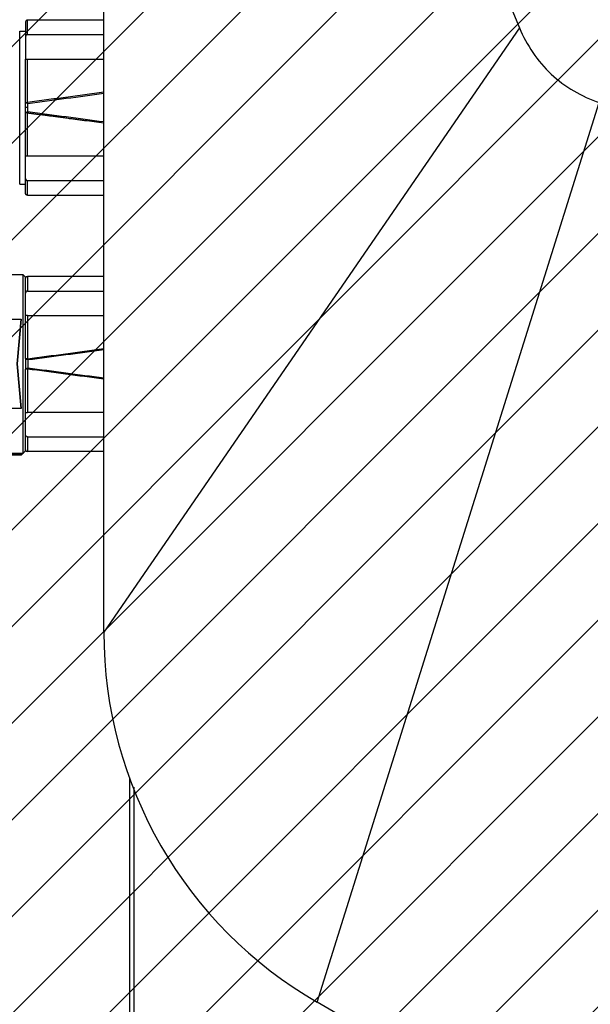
# Model space of a CAD drawing. Header units: millimetres. Extents: x 0 to 12710, y 0 to 5940.
# Tile 194 of 241: x 6860 to 7060, y 3907 to 4253. Entities that reach past the tile are written whole.
import ezdxf

# ---------------------------------------------------------------- set-up
doc = ezdxf.new("R2010")
doc.units = ezdxf.units.MM
doc.header["$LTSCALE"] = 231.275
doc.linetypes.add('PHANTOM', pattern=[0.8, 0.45, -0.05, 0.1, -0.05, 0.1, -0.05])
doc.layers.get('0').update_dxf_attribs({"linetype": 'CONTINUOUS'})
for name, color, linetype in [('1613603_PBL230', 7, 'CONTINUOUS'), ('_0219_COVER_TOP_PBL222', 7, 'CONTINUOUS'), ('A2600102_ABL245', 7, 'CONTINUOUS'), ('DEFAULT_3', 7, 'PHANTOM'), ('E2030201_ABL229', 7, 'CONTINUOUS'), ('E2030301_ABL246', 7, 'CONTINUOUS'), ('E2031601_ABL250', 7, 'CONTINUOUS'), ('M2000103__PBL210', 7, 'CONTINUOUS'), ('R2538000302_HARNESS_PBL247', 7, 'CONTINUOUS'), ('ST-8EP1N8AW400S_PBL251', 7, 'CONTINUOUS'), ('위_8_VBL209', 7, 'CONTINUOUS')]:
    doc.layers.add(name, color=color, linetype=linetype)

# ---------------------------------------------------------------- blocks, each defined once
blk = doc.blocks.new('M2000103__PBL210', base_point=(1029.51, 1487.15))
at = {"layer": 'M2000103__PBL210', "color": 7}
for p, q in [((862.73, 1328.91), (862.73, 1282.63)), ((863.23, 1327.83), (863.23, 1282.63))]:
    blk.add_line(p, q, dxfattribs=at)
blk = doc.blocks.new('_0219_COVER_TOP_PBL222', base_point=(1027.63, 1494.27))
at = {"layer": '_0219_COVER_TOP_PBL222', "color": 7}
for p, q in [((859.73, 1345.97), (859.73, 1462.09)), ((897.93, 1441.93), (908.41, 1416.71)), ((916.7, 1284.21), (884.73, 1302.67))]:
    blk.add_line(p, q, dxfattribs=at)
at = {"layer": '_0219_COVER_TOP_PBL222', "color": 2}
for p, q in [((908.41, 1416.71), (859.73, 1345.97)), ((884.73, 1302.67), (917.76, 1407.97))]:
    blk.add_line(p, q, dxfattribs=at)
at = {"layer": '_0219_COVER_TOP_PBL222', "color": 7}
blk.add_arc((909.73, 1345.97), 50, 180, 239.9993, dxfattribs=at)
blk.add_open_spline([(908.41, 1416.71), (909.25, 1414.69), (911.77, 1410.93), (915.69, 1408.67), (917.76, 1407.97)], degree=3, knots=[0, 0, 0, 0, 0.5, 1, 1, 1, 1], dxfattribs=at)
blk = doc.blocks.new('1613603_PBL230', base_point=(824.58, 1377.37))
at = {"layer": '1613603_PBL230', "color": 7}
for p, q in [((807.08, 1388.02), (807.08, 1386.87)), ((807.08, 1388.02), (807.93, 1388.02)), ((808.03, 1366.82), (808.03, 1387.92)), ((811.58, 1387.92), (811.58, 1366.82)), ((811.68, 1388.02), (812.28, 1388.02)), ((812.58, 1387.82), (812.58, 1366.92)), ((812.78, 1388.02), (815.41, 1388.02)), ((815.79, 1387.03), (815.61, 1387.87)), ((824.55, 1387.87), (824.36, 1387.03)), ((824.74, 1388.02), (827.38, 1388.02)), ((827.58, 1387.73), (828.08, 1388.02)), ((827.58, 1366.92), (827.58, 1387.82)), ((828.08, 1388.02), (828.08, 1367.72)), ((828.08, 1388.02), (830.08, 1388.02)), ((830.12, 1387.98), (830.08, 1388.02)), ((830.08, 1387.98), (830.08, 1388.02)), ((830.08, 1387.98), (846.73, 1387.98)), ((830.08, 1387.02), (830.08, 1387.66)), ((846.73, 1387.66), (830.08, 1387.66)), ((830.08, 1387.66), (830.28, 1387.45)), ((846.73, 1387.66), (846.73, 1387.98)), ((846.73, 1387.98), (846.86, 1387.85)), ((846.93, 1387.45), (846.73, 1387.66)), ((846.86, 1387.85), (846.93, 1387.79)), ((846.86, 1387.85), (846.89, 1387.82)), ((850.28, 1387.82), (846.89, 1387.82)), ((846.93, 1387.79), (846.93, 1387.45)), ((850.28, 1387.82), (850.58, 1387.52)), ((850.28, 1366.94), (850.28, 1387.82)), ((850.58, 1378), (850.58, 1387.52)), ((799.21, 1386.87), (807.08, 1386.87)), ((811.48, 1387.22), (808.13, 1387.22)), ((815.99, 1386.87), (824.17, 1386.87)), ((830.08, 1387.02), (846.73, 1387.02)), ((830.28, 1387.45), (830.28, 1387.02)), ((830.28, 1387.45), (846.93, 1387.45)), ((846.73, 1386.1), (846.73, 1387.02)), ((846.73, 1387.02), (846.93, 1386.87)), ((846.93, 1386.87), (846.93, 1385.9)), ((815.8, 1385.64), (824.35, 1385.64)), ((830.08, 1384.81), (830.08, 1386.1)), ((846.73, 1386.1), (830.08, 1386.1)), ((830.08, 1386.1), (830.28, 1385.9)), ((830.28, 1385.9), (830.28, 1384.81)), ((830.28, 1385.9), (846.93, 1385.9)), ((846.93, 1385.9), (846.73, 1386.1)), ((798.58, 1385.02), (798.58, 1369.72)), ((830.08, 1384.81), (846.93, 1384.81)), ((846.73, 1383.48), (846.73, 1384.81)), ((846.93, 1384.81), (846.93, 1383.32)), ((830.08, 1371.26), (830.08, 1383.48)), ((846.73, 1383.48), (830.08, 1383.48)), ((830.08, 1383.48), (830.28, 1383.32)), ((830.28, 1383.32), (830.28, 1379.69)), ((830.28, 1383.32), (846.93, 1383.32)), ((846.93, 1383.32), (846.73, 1383.48)), ((847.12, 1382.6), (847.64, 1379.69)), ((847.12, 1382.6), (850.04, 1382.6)), ((847.65, 1379.69), (847.15, 1382.6)), ((850.04, 1382.6), (849.58, 1377.37)), ((849.58, 1377.37), (850.05, 1382.6)), ((827.58, 1378.12), (815.12, 1379.76)), ((830.08, 1379.69), (847.65, 1379.69)), ((833.61, 1376.07), (833.61, 1378.57)), ((833.87, 1378.57), (833.61, 1378.57)), ((833.87, 1378.57), (833.87, 1378.25)), ((833.92, 1378.36), (833.87, 1378.25)), ((834.02, 1378.47), (833.92, 1378.36)), ((833.97, 1378.15), (834.13, 1378.25)), ((834.13, 1378.52), (834.02, 1378.47)), ((834.34, 1378.57), (834.13, 1378.52)), ((834.13, 1378.25), (834.34, 1378.31)), ((834.65, 1378.57), (834.34, 1378.57)), ((834.34, 1378.31), (834.54, 1378.31)), ((834.54, 1378.31), (834.75, 1378.25)), ((834.86, 1378.52), (834.65, 1378.57)), ((834.75, 1378.25), (834.91, 1378.15)), ((835.01, 1378.41), (834.86, 1378.52)), ((835.01, 1378.41), (835.17, 1378.25)), ((835.17, 1378.25), (835.22, 1378.15)), ((835.74, 1378.25), (835.69, 1378.04)), ((835.9, 1378.41), (835.74, 1378.25)), ((836.11, 1378.52), (835.9, 1378.41)), ((836, 1378.2), (836.16, 1378.31)), ((836.47, 1378.57), (836.11, 1378.52)), ((836.16, 1378.31), (836.52, 1378.36)), ((836.78, 1378.52), (836.47, 1378.57)), ((836.52, 1378.36), (836.73, 1378.31)), ((836.73, 1378.31), (836.84, 1378.25)), ((836.94, 1378.47), (836.78, 1378.52)), ((836.84, 1378.25), (836.99, 1378.09)), ((837.1, 1378.36), (836.94, 1378.47)), ((837.1, 1378.36), (837.2, 1378.25)), ((837.2, 1378.25), (837.31, 1378.04)), ((837.77, 1378.57), (838.56, 1377.56)), ((838.09, 1378.57), (837.77, 1378.57)), ((838.09, 1378.57), (838.71, 1377.72)), ((838.97, 1377.99), (838.97, 1378.57)), ((839.23, 1378.57), (838.97, 1378.57)), ((839.23, 1378.57), (839.23, 1376.07)), ((839.7, 1378.25), (839.65, 1378.04)), ((839.86, 1378.41), (839.7, 1378.25)), ((840.07, 1378.52), (839.86, 1378.41)), ((839.96, 1378.2), (840.12, 1378.31)), ((840.43, 1378.57), (840.07, 1378.52)), ((840.12, 1378.31), (840.48, 1378.36)), ((840.74, 1378.52), (840.43, 1378.57)), ((840.48, 1378.36), (840.79, 1378.25)), ((840.9, 1378.47), (840.74, 1378.52)), ((840.79, 1378.25), (840.95, 1378.09)), ((841.06, 1378.36), (840.9, 1378.47)), ((841.06, 1378.36), (841.16, 1378.25)), ((841.16, 1378.25), (841.26, 1378.04)), ((841.94, 1378.36), (841.84, 1378.2)), ((842.04, 1378.47), (841.94, 1378.36)), ((842.15, 1378.52), (842.04, 1378.47)), ((842.36, 1378.57), (842.15, 1378.52)), ((842.25, 1378.31), (842.15, 1378.2)), ((842.25, 1378.31), (842.46, 1378.36)), ((842.77, 1378.57), (842.36, 1378.57)), ((842.46, 1378.36), (842.67, 1378.36)), ((842.67, 1378.36), (842.88, 1378.31)), ((842.98, 1378.52), (842.77, 1378.57)), ((842.88, 1378.31), (842.98, 1378.2)), ((843.09, 1378.47), (842.98, 1378.52)), ((843.09, 1378.47), (843.19, 1378.36)), ((843.19, 1378.36), (843.29, 1378.2)), ((843.82, 1376.07), (843.82, 1378.57)), ((844.08, 1378.57), (843.82, 1378.57)), ((844.08, 1378.57), (844.08, 1376.07)), ((827.38, 1376.6), (827.38, 1378.15)), ((833.97, 1378.15), (833.87, 1377.99)), ((833.87, 1377.99), (833.87, 1377.46)), ((833.97, 1377.3), (833.87, 1377.46)), ((833.87, 1377.19), (833.92, 1377.08)), ((833.87, 1377.19), (833.87, 1376.07)), ((833.92, 1377.08), (834.02, 1376.98)), ((834.13, 1377.19), (833.97, 1377.3)), ((834.34, 1377.14), (834.13, 1377.19)), ((834.65, 1377.14), (834.34, 1377.14)), ((834.86, 1377.24), (834.65, 1377.14)), ((834.96, 1377.4), (834.86, 1377.24)), ((834.91, 1378.15), (835.01, 1377.88)), ((835.01, 1377.56), (834.96, 1377.4)), ((835.01, 1377.56), (835.01, 1377.88)), ((835.01, 1377.03), (835.17, 1377.19)), ((835.17, 1377.19), (835.22, 1377.3)), ((835.22, 1378.15), (835.27, 1377.93)), ((835.22, 1377.3), (835.27, 1377.51)), ((835.27, 1377.93), (835.27, 1377.51)), ((835.69, 1378.04), (835.95, 1378.04)), ((835.69, 1377.51), (835.69, 1377.72)), ((837.1, 1377.72), (835.69, 1377.72)), ((835.69, 1377.51), (835.74, 1377.3)), ((835.74, 1377.3), (835.9, 1377.08)), ((835.9, 1377.08), (836.16, 1376.92)), ((836, 1378.2), (835.95, 1378.04)), ((835.95, 1377.51), (835.95, 1377.4)), ((835.95, 1377.51), (837.04, 1377.51)), ((836.06, 1377.24), (835.95, 1377.4)), ((836.21, 1377.14), (836.06, 1377.24)), ((836.52, 1377.08), (836.21, 1377.14)), ((836.73, 1377.14), (836.52, 1377.08)), ((836.84, 1377.19), (836.73, 1377.14)), ((836.99, 1377.35), (836.84, 1377.19)), ((836.94, 1376.98), (837.1, 1377.08)), ((836.99, 1378.09), (837.04, 1377.99)), ((837.04, 1377.46), (836.99, 1377.35)), ((837.04, 1377.99), (837.1, 1377.83)), ((837.04, 1377.51), (837.04, 1377.46)), ((837.1, 1377.83), (837.1, 1377.72)), ((837.1, 1377.08), (837.2, 1377.19)), ((837.2, 1377.19), (837.31, 1377.4)), ((837.31, 1378.04), (837.36, 1377.72)), ((837.36, 1377.72), (837.31, 1377.4)), ((838.56, 1377.56), (837.98, 1376.87)), ((838.97, 1377.67), (838.29, 1376.87)), ((838.97, 1377.99), (838.71, 1377.72)), ((838.97, 1376.07), (838.97, 1377.67)), ((839.65, 1378.04), (839.91, 1378.04)), ((839.65, 1377.4), (839.7, 1377.19)), ((839.91, 1377.4), (839.65, 1377.4)), ((839.7, 1377.19), (839.86, 1377.03)), ((839.96, 1378.2), (839.91, 1378.04)), ((839.96, 1377.24), (839.91, 1377.4)), ((840.12, 1377.14), (839.96, 1377.24)), ((840.48, 1377.08), (840.12, 1377.14)), ((840.69, 1377.14), (840.48, 1377.08)), ((840.79, 1377.19), (840.69, 1377.14)), ((840.95, 1377.35), (840.79, 1377.19)), ((840.9, 1376.98), (841.06, 1377.08)), ((840.95, 1378.09), (841.06, 1377.83)), ((841, 1377.46), (840.95, 1377.35)), ((841.06, 1377.67), (841, 1377.46)), ((841.06, 1377.67), (841.06, 1377.83)), ((841.06, 1377.08), (841.16, 1377.19)), ((841.16, 1377.19), (841.26, 1377.4)), ((841.26, 1378.04), (841.32, 1377.72)), ((841.32, 1377.72), (841.26, 1377.4)), ((841.84, 1378.2), (841.73, 1377.83)), ((841.73, 1377.62), (841.73, 1377.83)), ((841.73, 1377.62), (841.78, 1377.4)), ((841.78, 1377.4), (841.84, 1377.24)), ((841.84, 1377.24), (841.94, 1377.08)), ((841.94, 1377.08), (842.04, 1376.98)), ((842.04, 1378.04), (841.99, 1377.83)), ((841.99, 1377.83), (841.99, 1377.62)), ((842.04, 1377.4), (841.99, 1377.62)), ((842.15, 1378.2), (842.04, 1378.04)), ((842.15, 1377.24), (842.04, 1377.4)), ((842.25, 1377.14), (842.15, 1377.24)), ((842.46, 1377.08), (842.25, 1377.14)), ((842.67, 1377.08), (842.46, 1377.08)), ((842.88, 1377.14), (842.67, 1377.08)), ((842.98, 1377.24), (842.88, 1377.14)), ((842.98, 1378.2), (843.09, 1378.04)), ((843.09, 1377.4), (842.98, 1377.24)), ((843.09, 1378.04), (843.14, 1377.83)), ((843.14, 1377.62), (843.09, 1377.4)), ((843.09, 1376.98), (843.19, 1377.08)), ((843.14, 1377.62), (843.14, 1377.83)), ((843.19, 1377.08), (843.29, 1377.24)), ((843.29, 1378.2), (843.4, 1377.83)), ((843.29, 1377.24), (843.35, 1377.4)), ((843.35, 1377.4), (843.4, 1377.62)), ((843.4, 1377.83), (843.4, 1377.62)), ((850.05, 1372.15), (849.58, 1377.37)), ((849.58, 1377.37), (850.04, 1372.15)), ((815.12, 1374.98), (827.58, 1376.62)), ((833.61, 1376.07), (833.87, 1376.07)), ((834.02, 1376.98), (834.13, 1376.92)), ((834.13, 1376.92), (834.34, 1376.87)), ((834.34, 1376.87), (834.65, 1376.87)), ((834.65, 1376.87), (834.86, 1376.92)), ((834.86, 1376.92), (835.01, 1377.03)), ((836.16, 1376.92), (836.47, 1376.87)), ((836.47, 1376.87), (836.78, 1376.92)), ((836.78, 1376.92), (836.94, 1376.98)), ((837.98, 1376.87), (838.29, 1376.87)), ((838.97, 1376.07), (839.23, 1376.07)), ((839.86, 1377.03), (840.07, 1376.92)), ((840.07, 1376.92), (840.43, 1376.87)), ((840.43, 1376.87), (840.74, 1376.92)), ((840.74, 1376.92), (840.9, 1376.98)), ((842.04, 1376.98), (842.15, 1376.92)), ((842.15, 1376.92), (842.36, 1376.87)), ((842.36, 1376.87), (842.77, 1376.87)), ((842.77, 1376.87), (842.98, 1376.92)), ((842.98, 1376.92), (843.09, 1376.98)), ((843.82, 1376.07), (844.08, 1376.07)), ((850.58, 1367.22), (850.58, 1376.75)), ((847.65, 1375.06), (830.08, 1375.06)), ((830.28, 1375.06), (830.28, 1371.43)), ((847.64, 1375.06), (847.12, 1372.15)), ((847.15, 1372.15), (847.65, 1375.06)), ((830.28, 1371.43), (830.08, 1371.26)), ((846.93, 1371.43), (830.28, 1371.43)), ((846.73, 1371.26), (846.93, 1371.43)), ((846.93, 1371.43), (846.93, 1369.94)), ((850.05, 1372.15), (847.12, 1372.15)), ((830.08, 1371.26), (846.73, 1371.26)), ((846.73, 1369.94), (846.73, 1371.26)), ((824.35, 1369.11), (815.8, 1369.11)), ((830.08, 1368.65), (830.08, 1369.94)), ((830.08, 1369.94), (846.93, 1369.94)), ((830.28, 1369.94), (830.28, 1368.85)), ((807.08, 1367.87), (799.21, 1367.87)), ((807.08, 1367.87), (807.08, 1366.72)), ((824.17, 1367.87), (815.99, 1367.87)), ((827.73, 1367.88), (827.73, 1366.94)), ((828.08, 1367.72), (827.73, 1367.88)), ((830.28, 1368.85), (830.08, 1368.65)), ((830.08, 1368.65), (846.73, 1368.65)), ((846.93, 1368.85), (830.28, 1368.85)), ((846.73, 1368.65), (846.93, 1368.85)), ((846.73, 1367.72), (846.73, 1368.65)), ((846.93, 1367.88), (846.73, 1367.72)), ((846.93, 1368.85), (846.93, 1367.88)), ((807.08, 1366.72), (807.93, 1366.72)), ((811.48, 1367.52), (808.13, 1367.52)), ((811.68, 1366.72), (812.28, 1366.72)), ((812.78, 1366.72), (815.41, 1366.72)), ((815.61, 1366.88), (815.79, 1367.72)), ((824.36, 1367.72), (824.55, 1366.88)), ((824.74, 1366.72), (827.38, 1366.72)), ((827.58, 1367.01), (828.08, 1366.72)), ((827.73, 1366.94), (828.08, 1366.73)), ((846.73, 1367.72), (828.08, 1367.72)), ((828.08, 1366.73), (828.08, 1366.72)), ((835.37, 1366.72), (828.08, 1366.72)), ((835.37, 1366.72), (835.37, 1366.74)), ((835.63, 1366.74), (835.37, 1366.74)), ((835.63, 1366.74), (835.63, 1366.72)), ((836.57, 1366.72), (835.63, 1366.72)), ((836.57, 1366.72), (836.57, 1366.74)), ((836.83, 1366.74), (836.57, 1366.74)), ((836.83, 1366.74), (836.83, 1366.72)), ((836.83, 1366.72), (837.5, 1366.72)), ((837.5, 1366.73), (837.5, 1366.72)), ((837.56, 1366.73), (837.56, 1366.73)), ((837.71, 1366.74), (837.71, 1366.73)), ((838.28, 1366.72), (837.71, 1366.72)), ((838.08, 1366.74), (838.08, 1366.73)), ((838.28, 1366.74), (838.28, 1366.73)), ((838.39, 1366.74), (838.39, 1366.73)), ((838.54, 1366.73), (838.54, 1366.72)), ((838.6, 1366.73), (838.6, 1366.72)), ((838.6, 1366.72), (838.6, 1366.72)), ((838.86, 1366.72), (838.87, 1366.72)), ((839.34, 1366.72), (838.87, 1366.72)), ((838.98, 1367.14), (838.98, 1366.91)), ((839.18, 1367.14), (838.98, 1367.14)), ((838.98, 1366.91), (839.18, 1366.91)), ((839.18, 1367.14), (839.18, 1366.91)), ((839.59, 1366.73), (839.59, 1366.72)), ((839.64, 1366.73), (839.64, 1366.72)), ((839.69, 1366.74), (839.69, 1366.72)), ((839.85, 1366.74), (839.85, 1366.73)), ((840.26, 1366.74), (839.95, 1366.74)), ((840.06, 1366.74), (840.06, 1366.73)), ((840.06, 1366.73), (840.26, 1366.73)), ((840.26, 1366.74), (840.26, 1366.73)), ((840.47, 1366.74), (840.47, 1366.73)), ((840.63, 1366.73), (840.63, 1366.72)), ((840.73, 1366.73), (840.73, 1366.82)), ((840.99, 1366.82), (840.73, 1366.82)), ((840.73, 1366.78), (840.99, 1366.78)), ((840.99, 1366.82), (840.99, 1366.72)), ((841.45, 1366.72), (840.99, 1366.72)), ((841.67, 1366.73), (841.67, 1366.72)), ((841.71, 1366.72), (841.72, 1366.72)), ((841.72, 1366.73), (841.72, 1366.72)), ((841.83, 1366.74), (841.83, 1366.73)), ((841.93, 1366.74), (841.93, 1366.73)), ((842.56, 1366.72), (841.93, 1366.72)), ((842.45, 1366.74), (842.03, 1366.74)), ((842.14, 1366.74), (842.14, 1366.73)), ((842.14, 1366.73), (842.35, 1366.73)), ((842.35, 1366.74), (842.35, 1366.73)), ((842.56, 1366.74), (842.56, 1366.73)), ((842.66, 1366.74), (842.66, 1366.73)), ((842.76, 1366.73), (842.76, 1366.72)), ((842.76, 1366.72), (842.78, 1366.72)), ((842.82, 1366.73), (842.82, 1366.72)), ((850.08, 1366.72), (843.04, 1366.72)), ((850.08, 1366.72), (850.58, 1367.22)), ((850.08, 1366.72), (850.08, 1366.73))]:
    blk.add_line(p, q, dxfattribs=at)
at = {"layer": '1613603_PBL230', "color": 2}
for p, q in [((807.93, 1366.72), (807.93, 1388.02)), ((811.68, 1388.02), (811.68, 1366.72)), ((812.28, 1366.72), (812.28, 1388.02)), ((812.78, 1388.02), (812.78, 1366.72)), ((815.41, 1388.02), (815.6, 1387.17)), ((824.56, 1387.17), (824.74, 1388.02)), ((827.38, 1378.15), (827.38, 1388.02)), ((801.58, 1386.87), (801.58, 1367.87)), ((808.13, 1387.22), (808.13, 1367.52)), ((811.48, 1367.52), (811.48, 1387.22)), ((815.99, 1386.87), (815.99, 1386.85)), ((815.99, 1386.85), (824.17, 1386.85)), ((824.17, 1386.87), (824.17, 1386.85)), ((827.38, 1380.51), (824.99, 1380.51)), ((827.58, 1379.03), (824.75, 1379.03)), ((827.38, 1366.72), (827.38, 1376.6)), ((824.75, 1375.71), (827.58, 1375.71)), ((824.99, 1374.24), (827.38, 1374.24)), ((815.99, 1367.87), (815.99, 1367.89)), ((824.17, 1367.89), (815.99, 1367.89)), ((824.17, 1367.87), (824.17, 1367.89)), ((815.6, 1367.58), (815.41, 1366.72)), ((824.74, 1366.72), (824.56, 1367.58))]:
    blk.add_line(p, q, dxfattribs=at)
at = {"layer": '1613603_PBL230', "color": 7}
for centre, radius, start, end in [((807.93, 1387.92), 0.1, 0, 90), ((811.68, 1387.92), 0.1, 90, 180), ((812.28, 1387.72), 0.3, 0, 90), ((812.78, 1387.82), 0.2, 90, 180), ((815.41, 1387.82), 0.2, 12.5496, 90.0124), ((824.74, 1387.82), 0.2, 89.9892, 167.4489), ((827.38, 1387.82), 0.2, 0, 90), ((801.58, 1385.02), 3, 141.9269, 180), ((808.13, 1387.32), 0.1, 180, 270), ((811.48, 1387.32), 0.1, 270, 360), ((815.99, 1387.07), 0.2, 192.5, 270), ((824.17, 1387.07), 0.2, 270, 347.5), ((829.71, 1377.14), 5.3, 159.0591, 164.9437), ((829.71, 1377.61), 5.3, 195.0563, 200.9409), ((801.58, 1369.72), 3, 180, 218.0731), ((815.99, 1367.67), 0.2, 90, 167.5), ((824.17, 1367.67), 0.2, 12.5, 90), ((807.93, 1366.82), 0.1, 270, 360), ((808.13, 1367.42), 0.1, 90, 180), ((811.48, 1367.42), 0.1, 0, 90), ((811.68, 1366.82), 0.1, 180, 270), ((812.28, 1367.02), 0.3, 270, 360), ((812.78, 1366.92), 0.2, 180, 270), ((815.41, 1366.92), 0.2, 269.9878, 347.4489), ((824.74, 1366.92), 0.2, 192.5495, 270.0124), ((827.38, 1366.92), 0.2, 270, 360), ((767.01, 1448.11), 116.28, 315.5892, 315.7302)]:
    blk.add_arc(centre, radius, start, end, dxfattribs=at)
at = {"layer": '1613603_PBL230', "color": 2}
for centre, radius, start, end in [((815.99, 1387.27), 0.415, 257.6961, 269.6606), ((824.16, 1387.25), 0.404, 282.1426, 294.9405), ((815.99, 1367.49), 0.404, 102.1426, 114.9405), ((824.16, 1367.48), 0.415, 77.6961, 89.6606)]:
    blk.add_arc(centre, radius, start, end, dxfattribs=at)
at = {"layer": '1613603_PBL230', "color": 7}
for centre, major_axis, ratio, start_param, end_param in [((777.88, 1377.37), (91.7, -5.28), 0.098362, -0.99044, -0.836014), ((777.88, 1377.37), (93.46, -5.38), 0.098362, -0.998167, -0.852668), ((835.29, 1377.37), (0, 10.65), 0.195833, 3.18016, 3.197892), ((837.23, 1377.37), (0, 10.65), 0.244791, -3.1352, -3.115219), ((837.02, 1377.37), (0, 10.65), 0.979167, -3.115219, -3.100226), ((836.59, 1377.37), (20.86, 0), 0.510639, -1.52943, -1.51943), ((837.48, 1377.37), (0, 10.65), 0.326391, 3.147986, 3.162971), ((837.22, 1377.37), (15.64, 0), 0.680851, 4.733767, 4.74376), ((833.91, 1377.37), (73, 0), 0.145896, -1.51943, -1.514428), ((835.42, 1377.37), (73, 0), 0.145897, 4.74376, 4.748757), ((841.55, 1377.37), (62.57, 0), 0.170213, -1.627164, -1.622162), ((839.59, 1377.37), (41.71, 0), 0.255319, 4.676021, 4.681018), ((838.94, 1377.37), (20.86, 0), 0.510639, 4.681018, 4.686015), ((839.94, 1377.37), (31.28, 0), 0.340426, -1.622162, -1.617162), ((838.66, 1377.37), (0, 10.65), 0.979167, 3.115219, 3.130205), ((839.22, 1377.37), (15.64, 0), 0.680851, -1.617162, -1.607164), ((838.6, 1377.37), (0, 10.65), 0.489584, 3.130205, 3.140194), ((838.6, 1377.37), (0, 10.65), 0.326388, -3.141593, -3.128007), ((839.03, 1377.37), (0, 10.65), 0.979168, -3.177961, -3.167967), ((838.89, 1377.37), (0, 10.65), 0.489583, -3.167967, -3.147986), ((900.27, 1377.37), (91.7, 5.28), 0.098362, -2.305578, -2.153056), ((900.27, 1377.37), (93.46, 5.38), 0.098362, 3.99426, 4.139759), ((839.34, 1377.37), (0, 10.65), 0.244792, -3.141593, -3.12521), ((839.24, 1377.37), (0, 10.65), 0.783333, -3.12521, -3.100226), ((838.94, 1377.37), (15.64, 0), 0.680851, -1.52943, -1.51943), ((839.62, 1377.37), (0, 10.65), 0.32639, 3.133002, 3.147986), ((839.61, 1377.37), (0, 10.65), 0.489584, 3.147986, 3.157975), ((839.43, 1377.37), (15.64, 0), 0.680851, 4.728772, 4.738763), ((837.6, 1377.37), (41.71, 0), 0.255319, -1.51943, -1.514428), ((838.75, 1377.37), (41.71, 0), 0.255319, 4.738763, 4.74376), ((842.61, 1377.37), (41.71, 0), 0.255319, -1.627164, -1.622162), ((841.57, 1377.37), (41.71, 0), 0.255319, 4.681018, 4.686015), ((841.54, 1377.37), (20.86, 0), 0.510639, -1.622162, -1.617162), ((840.88, 1377.37), (15.64, 0), 0.680852, 4.686015, 4.696006), ((841.06, 1377.37), (0, 10.65), 0.979167, -3.187958, -3.177961), ((840.74, 1377.37), (0, 10.65), 0.652778, 3.12521, 3.140194), ((840.87, 1377.37), (0, 10.65), 0.489583, -3.177961, -3.167967), ((841.45, 1377.37), (0, 10.65), 0.279762, -3.141593, -3.120215), ((841.37, 1377.37), (0, 10.65), 0.652778, -3.120215, -3.105225), ((841.24, 1377.37), (0, 10.65), 0.979166, -3.105225, -3.095227), ((841.71, 1377.37), (0, 10.65), 0.244791, 3.128007, 3.141593), ((840.76, 1377.37), (20.86, 0), 0.510638, -1.524431, -1.51943), ((841.68, 1377.37), (0, 10.65), 0.652778, 3.147986, 3.162971), ((839.68, 1377.37), (41.71, 0), 0.255319, -1.51943, -1.514428), ((841.6, 1377.37), (0, 10.65), 0.979167, 3.162971, 3.172963), ((840.62, 1377.37), (41.71, 0), 0.255319, 4.74376, 4.748757), ((843.86, 1377.37), (41.71, 0), 0.255319, 4.676021, 4.681018), ((844.8, 1377.37), (41.71, 0), 0.255319, -1.627164, -1.622162), ((842.88, 1377.37), (0, 10.65), 0.979167, -3.172963, -3.162971), ((843.73, 1377.37), (20.86, 0), 0.510638, -1.622162, -1.617162), ((842.81, 1377.37), (0, 10.65), 0.652778, 3.120215, 3.1352), ((843.25, 1377.37), (0, 10.65), 0.979167, -3.187958, -3.177961), ((842.78, 1377.37), (0, 10.65), 0.244792, 3.141593, 3.155178), ((843.12, 1377.37), (0, 10.65), 0.652778, -3.177961, -3.162971), ((843.04, 1377.37), (0, 10.65), 0.279762, -3.162971, -3.141593)]:
    blk.add_ellipse(centre, major_axis=major_axis, ratio=ratio, start_param=start_param, end_param=end_param, dxfattribs=at)
at = {"layer": '1613603_PBL230', "color": 2}
for points, knots in [([(815.79, 1387.03), (815.78, 1387.07), (815.73, 1387.15), (815.64, 1387.17), (815.6, 1387.17)], [0, 0, 0, 0, 0.486251, 1, 1, 1, 1]), ([(815.6, 1387.17), (815.6, 1387.16), (815.62, 1387.1), (815.64, 1387.04), (815.67, 1387.01)], [0, 0, 0, 0, 0.230653, 1, 1, 1, 1]), ([(815.67, 1387.01), (815.68, 1387), (815.72, 1386.95), (815.78, 1386.91), (815.82, 1386.89)], [0, 0, 0, 0, 0.216394, 1, 1, 1, 1]), ([(824.33, 1386.89), (824.35, 1386.9), (824.42, 1386.93), (824.47, 1386.99), (824.5, 1387.03)], [0, 0, 0, 0, 0.298071, 1, 1, 1, 1]), ([(824.36, 1387.03), (824.37, 1387.07), (824.42, 1387.15), (824.51, 1387.17), (824.56, 1387.17)], [0, 0, 0, 0, 0.486321, 1, 1, 1, 1]), ([(824.5, 1387.03), (824.51, 1387.04), (824.53, 1387.09), (824.55, 1387.13), (824.56, 1387.17)], [0, 0, 0, 0, 0.270411, 1, 1, 1, 1]), ([(827.38, 1380.51), (827.42, 1380.51), (827.49, 1380.5), (827.56, 1380.48), (827.58, 1380.46), (827.58, 1380.45)], [0, 0, 0, 0, 0.656481, 0.874761, 1, 1, 1, 1]), ([(827.38, 1374.24), (827.42, 1374.24), (827.49, 1374.25), (827.56, 1374.27), (827.58, 1374.29), (827.58, 1374.3)], [0, 0, 0, 0, 0.656481, 0.874761, 1, 1, 1, 1]), ([(815.79, 1367.72), (815.78, 1367.68), (815.73, 1367.6), (815.64, 1367.57), (815.6, 1367.58)], [0, 0, 0, 0, 0.486321, 1, 1, 1, 1]), ([(815.65, 1367.72), (815.65, 1367.7), (815.62, 1367.66), (815.61, 1367.61), (815.6, 1367.58)], [0, 0, 0, 0, 0.270411, 1, 1, 1, 1]), ([(815.82, 1367.86), (815.8, 1367.85), (815.74, 1367.81), (815.68, 1367.76), (815.65, 1367.72)], [0, 0, 0, 0, 0.298071, 1, 1, 1, 1]), ([(824.48, 1367.74), (824.47, 1367.75), (824.43, 1367.8), (824.38, 1367.84), (824.33, 1367.86)], [0, 0, 0, 0, 0.216394, 1, 1, 1, 1]), ([(824.36, 1367.72), (824.37, 1367.68), (824.42, 1367.6), (824.51, 1367.57), (824.56, 1367.58)], [0, 0, 0, 0, 0.486251, 1, 1, 1, 1]), ([(824.56, 1367.58), (824.55, 1367.59), (824.54, 1367.65), (824.51, 1367.7), (824.48, 1367.74)], [0, 0, 0, 0, 0.230653, 1, 1, 1, 1])]:
    blk.add_open_spline(points, degree=3, knots=knots, dxfattribs=at)
for points in [[(815.82, 1386.89), (815.85, 1386.88), (815.87, 1386.87), (815.9, 1386.86)], [(824.17, 1386.85), (824.19, 1386.85), (824.22, 1386.85), (824.25, 1386.86)], [(815.99, 1367.89), (815.96, 1367.9), (815.93, 1367.89), (815.91, 1367.89)], [(824.33, 1367.86), (824.31, 1367.87), (824.28, 1367.88), (824.25, 1367.89)]]:
    blk.add_open_spline(points, degree=3, dxfattribs=at)
at = {"layer": '1613603_PBL230', "color": 7}
for points, knots in [([(815.12, 1379.76), (815.17, 1380.85), (815.27, 1382.41), (815.53, 1384.36), (815.7, 1385.24), (815.8, 1385.64)], [0, 0, 0, 0, 0.550533, 0.790882, 1, 1, 1, 1]), ([(824.99, 1380.51), (824.94, 1381.45), (824.84, 1382.81), (824.59, 1384.52), (824.44, 1385.28), (824.35, 1385.64)], [0, 0, 0, 0, 0.548465, 0.788669, 1, 1, 1, 1]), ([(824.99, 1380.51), (825, 1380.38), (825, 1379.88), (824.88, 1379.39), (824.75, 1379.03)], [0, 0, 0, 0, 0.245634, 1, 1, 1, 1]), ([(815.12, 1374.98), (815.17, 1373.9), (815.27, 1372.34), (815.53, 1370.38), (815.7, 1369.51), (815.8, 1369.11)], [0, 0, 0, 0, 0.550532, 0.790881, 1, 1, 1, 1]), ([(824.75, 1375.71), (824.8, 1375.59), (824.95, 1375.12), (825.01, 1374.61), (824.99, 1374.24)], [0, 0, 0, 0, 0.254139, 1, 1, 1, 1]), ([(824.35, 1369.11), (824.44, 1369.46), (824.59, 1370.23), (824.84, 1371.94), (824.94, 1373.29), (824.99, 1374.24)], [0, 0, 0, 0, 0.211331, 0.451535, 1, 1, 1, 1])]:
    blk.add_open_spline(points, degree=3, knots=knots, dxfattribs=at)
blk = doc.blocks.new('E2030201_ABL229', base_point=(824.58, 1377.37))
at = {"layer": '1613603_PBL230'}
blk.add_blockref('1613603_PBL230', (824.58, 1377.37), dxfattribs=at)
blk = doc.blocks.new('R2538000302_HARNESS_PBL247', base_point=(848.25, 1407.37))
at = {"layer": 'R2538000302_HARNESS_PBL247', "color": 7}
for p, q in [((850.58, 1417.42), (850.58, 1413.08)), ((859.73, 1417.62), (850.78, 1417.62)), ((849.88, 1416.32), (850.58, 1416.32)), ((859.73, 1415.91), (850.78, 1415.91)), ((850.58, 1397.32), (850.58, 1413.04)), ((850.6, 1413.04), (850.63, 1413.04)), ((850.78, 1413.04), (859.73, 1413.04)), ((850.58, 1407.94), (850.83, 1407.88)), ((850.83, 1406.87), (850.83, 1407.88)), ((850.83, 1406.87), (850.58, 1406.81)), ((859.73, 1401.71), (850.78, 1401.71)), ((849.88, 1398.42), (850.58, 1398.42)), ((850.78, 1398.83), (859.73, 1398.83)), ((850.78, 1397.12), (859.73, 1397.12))]:
    blk.add_line(p, q, dxfattribs=at)
at = {"layer": 'R2538000302_HARNESS_PBL247', "color": 2}
for p, q in [((850.78, 1415.91), (850.78, 1417.62)), ((849.88, 1398.42), (849.88, 1416.32)), ((850.78, 1407.98), (850.78, 1413.04)), ((850.83, 1407.37), (850.58, 1407.37)), ((850.78, 1401.71), (850.78, 1406.77)), ((850.78, 1397.12), (850.78, 1398.83))]:
    blk.add_line(p, q, dxfattribs=at)
at = {"layer": 'R2538000302_HARNESS_PBL247', "color": 7}
blk.add_lwpolyline([(850.78, 1417.62), (850.73, 1417.62), (850.65, 1417.58), (850.6, 1417.51), (850.58, 1417.42)], dxfattribs=at)
for major_axis, start_param, end_param in [((88.47, 9.93), -1.178625, -1.066705), ((88.47, -9.93), 1.066705, 1.178625)]:
    blk.add_ellipse((816.64, 1407.37), major_axis=major_axis, ratio=0.040277, start_param=start_param, end_param=end_param, dxfattribs=at)
for points, knots in [([(850.78, 1415.91), (850.77, 1415.91), (850.75, 1415.91), (850.73, 1415.91), (850.71, 1415.9), (850.69, 1415.89), (850.67, 1415.88), (850.66, 1415.87), (850.64, 1415.85), (850.62, 1415.83), (850.6, 1415.8), (850.59, 1415.76), (850.58, 1415.72), (850.58, 1415.69), (850.58, 1415.67)], [0, 0, 0, 0, 0.062455, 0.124933, 0.18751, 0.250102, 0.312599, 0.375117, 0.437696, 0.500232, 0.625107, 0.750117, 0.875067, 1, 1, 1, 1]), ([(850.58, 1413.04), (850.58, 1413.04), (850.58, 1413.04), (850.57, 1413.04), (850.57, 1413.04), (850.57, 1413.04), (850.57, 1413.04), (850.57, 1413.04), (850.57, 1413.04), (850.57, 1413.04), (850.57, 1413.04), (850.57, 1413.04), (850.57, 1413.04), (850.57, 1413.04), (850.57, 1413.04), (850.57, 1413.04), (850.57, 1413.04), (850.57, 1413.04), (850.57, 1413.04), (850.57, 1413.04), (850.57, 1413.04), (850.58, 1413.04), (850.58, 1413.04), (850.58, 1413.04), (850.58, 1413.04), (850.58, 1413.04), (850.58, 1413.04), (850.58, 1413.04), (850.58, 1413.04), (850.58, 1413.04), (850.58, 1413.04), (850.58, 1413.04), (850.58, 1413.04), (850.58, 1413.04), (850.59, 1413.04), (850.59, 1413.04), (850.59, 1413.04), (850.59, 1413.04), (850.6, 1413.04), (850.6, 1413.04), (850.6, 1413.04)], [0, 0, 0, 0, 0.028585, 0.051455, 0.069021, 0.075943, 0.081696, 0.086331, 0.089905, 0.092476, 0.09412, 0.094981, 0.095651, 0.0969, 0.098855, 0.101501, 0.104799, 0.113168, 0.123577, 0.135625, 0.148909, 0.163026, 0.192131, 0.219795, 0.24463, 0.286351, 0.342737, 0.360135, 0.372166, 0.385636, 0.393733, 0.406123, 0.433627, 0.47982, 0.542177, 0.617952, 0.704385, 0.798713, 0.898173, 1, 1, 1, 1]), ([(850.63, 1413.04), (850.64, 1413.04), (850.66, 1413.04), (850.7, 1413.04), (850.74, 1413.04), (850.76, 1413.04), (850.78, 1413.04)], [0, 0, 0, 0, 0.201761, 0.442169, 0.712595, 1, 1, 1, 1]), ([(859.73, 1409.17), (859.36, 1409.12), (858.62, 1409.02), (857.51, 1408.87), (856.38, 1408.72), (855.26, 1408.57), (854.14, 1408.42), (853.02, 1408.27), (851.9, 1408.13), (851.15, 1408.03), (850.78, 1407.98)], [0, 0, 0, 0, 0.123016, 0.247745, 0.373662, 0.498919, 0.624072, 0.749398, 0.874713, 1, 1, 1, 1]), ([(850.58, 1408.03), (850.58, 1408.03), (850.58, 1408.03), (850.57, 1408.03), (850.57, 1408.03), (850.57, 1408.03), (850.58, 1408.02), (850.58, 1408.02), (850.58, 1408.02), (850.58, 1408.02), (850.58, 1408.02), (850.58, 1408.02), (850.58, 1408.02), (850.58, 1408.01), (850.58, 1408.01), (850.59, 1408.01), (850.59, 1408.01), (850.59, 1408), (850.59, 1408), (850.6, 1408), (850.6, 1408), (850.6, 1407.99), (850.61, 1407.99), (850.62, 1407.99), (850.62, 1407.99), (850.63, 1407.99)], [0, 0, 0, 0, 0.015913, 0.029189, 0.041001, 0.052409, 0.064126, 0.076455, 0.102733, 0.116222, 0.129554, 0.155509, 0.205414, 0.253967, 0.302599, 0.353081, 0.379789, 0.407938, 0.468401, 0.533003, 0.601043, 0.67273, 0.748279, 0.827899, 1, 1, 1, 1]), ([(850.63, 1407.99), (850.63, 1407.98), (850.64, 1407.98), (850.66, 1407.98), (850.68, 1407.98), (850.7, 1407.98), (850.73, 1407.98), (850.76, 1407.98), (850.77, 1407.98), (850.78, 1407.98)], [0, 0, 0, 0, 0.099738, 0.208748, 0.326158, 0.451459, 0.719127, 0.858852, 1, 1, 1, 1]), ([(850.61, 1406.75), (850.61, 1406.75), (850.6, 1406.75), (850.59, 1406.75), (850.59, 1406.74), (850.58, 1406.74), (850.58, 1406.73), (850.58, 1406.73), (850.58, 1406.72), (850.58, 1406.72), (850.58, 1406.72)], [0, 0, 0, 0, 0.164093, 0.314047, 0.45061, 0.574989, 0.689326, 0.796305, 0.898813, 1, 1, 1, 1]), ([(850.78, 1406.77), (850.77, 1406.77), (850.75, 1406.77), (850.73, 1406.77), (850.7, 1406.77), (850.68, 1406.77), (850.66, 1406.77), (850.64, 1406.76), (850.62, 1406.76), (850.61, 1406.76), (850.61, 1406.75)], [0, 0, 0, 0, 0.147436, 0.292534, 0.433091, 0.566921, 0.691611, 0.806047, 0.909098, 1, 1, 1, 1]), ([(850.78, 1406.77), (850.77, 1406.77), (850.77, 1406.77), (850.76, 1406.77), (850.76, 1406.77), (850.75, 1406.77), (850.75, 1406.77), (850.75, 1406.77), (850.75, 1406.77), (850.75, 1406.77), (850.75, 1406.77), (850.75, 1406.77), (850.75, 1406.77), (850.76, 1406.77), (850.76, 1406.77), (850.77, 1406.77), (850.78, 1406.77), (850.79, 1406.76), (850.81, 1406.76), (850.83, 1406.76), (850.85, 1406.76), (850.89, 1406.75), (850.93, 1406.75), (851.02, 1406.73), (851.12, 1406.72), (851.25, 1406.7), (851.37, 1406.69), (851.48, 1406.67), (851.59, 1406.66), (851.69, 1406.65), (851.79, 1406.63), (851.95, 1406.61), (852.24, 1406.58), (852.56, 1406.53), (852.85, 1406.5), (853.05, 1406.47), (853.27, 1406.44), (853.61, 1406.4), (854.08, 1406.33), (854.66, 1406.26), (855.25, 1406.18), (855.83, 1406.1), (856.38, 1406.03), (856.93, 1405.96), (857.67, 1405.86), (858.61, 1405.73), (859.35, 1405.63), (859.73, 1405.58)], [0, 0, 0, 0, 0.000895, 0.001642, 0.002246, 0.002711, 0.00304, 0.003239, 0.00331, 0.003362, 0.003532, 0.003817, 0.004213, 0.004715, 0.005319, 0.006022, 0.006819, 0.007706, 0.009734, 0.012073, 0.01469, 0.017552, 0.023883, 0.030801, 0.045352, 0.05945, 0.072764, 0.085331, 0.097187, 0.10837, 0.118914, 0.128858, 0.163354, 0.214615, 0.236058, 0.25783, 0.282147, 0.309573, 0.371274, 0.437854, 0.504237, 0.567596, 0.628947, 0.689686, 0.751041, 0.875508, 1, 1, 1, 1]), ([(850.6, 1401.71), (850.6, 1401.71), (850.59, 1401.71), (850.59, 1401.71), (850.59, 1401.71), (850.58, 1401.71), (850.58, 1401.71), (850.58, 1401.71), (850.58, 1401.71), (850.58, 1401.71), (850.58, 1401.71), (850.58, 1401.71), (850.58, 1401.71), (850.58, 1401.71), (850.58, 1401.71)], [0, 0, 0, 0, 0.232556, 0.432761, 0.601204, 0.738349, 0.79537, 0.844822, 0.886847, 0.921639, 0.949493, 0.970922, 0.986985, 1, 1, 1, 1]), ([(850.78, 1401.71), (850.76, 1401.71), (850.73, 1401.71), (850.69, 1401.71), (850.67, 1401.71), (850.65, 1401.71), (850.63, 1401.71), (850.61, 1401.71), (850.6, 1401.71), (850.6, 1401.71)], [0, 0, 0, 0, 0.319106, 0.468145, 0.605225, 0.728319, 0.835524, 0.926149, 1, 1, 1, 1]), ([(850.58, 1399.07), (850.58, 1399.07), (850.58, 1399.07), (850.58, 1399.07), (850.58, 1399.06), (850.58, 1399.06), (850.58, 1399.06), (850.58, 1399.06), (850.58, 1399.05), (850.58, 1399.05), (850.58, 1399.04), (850.58, 1399.04), (850.58, 1399.03), (850.58, 1399.02), (850.58, 1399.02), (850.58, 1399.01), (850.59, 1399), (850.59, 1398.99), (850.59, 1398.98), (850.6, 1398.97), (850.6, 1398.96), (850.61, 1398.94), (850.62, 1398.93), (850.63, 1398.91), (850.64, 1398.89), (850.66, 1398.88), (850.67, 1398.86), (850.69, 1398.85), (850.71, 1398.84), (850.73, 1398.84), (850.75, 1398.83), (850.77, 1398.83), (850.78, 1398.83)], [0, 0, 0, 0, 0.007719, 0.015503, 0.02343, 0.031414, 0.03935, 0.047232, 0.062875, 0.078409, 0.093885, 0.109355, 0.124864, 0.140417, 0.156011, 0.187303, 0.218685, 0.250076, 0.281377, 0.312573, 0.343784, 0.375049, 0.437603, 0.500039, 0.562519, 0.625064, 0.687472, 0.749978, 0.812521, 0.874921, 0.937485, 1, 1, 1, 1]), ([(850.78, 1397.12), (850.76, 1397.12), (850.74, 1397.13), (850.72, 1397.13), (850.69, 1397.14), (850.66, 1397.16), (850.64, 1397.18), (850.62, 1397.2), (850.61, 1397.21), (850.6, 1397.22), (850.6, 1397.23), (850.59, 1397.25), (850.58, 1397.27), (850.58, 1397.29), (850.58, 1397.31), (850.58, 1397.32)], [0, 0, 0, 0, 0.122775, 0.185526, 0.248972, 0.376959, 0.504928, 0.568409, 0.631308, 0.662534, 0.693616, 0.755431, 0.81695, 0.878249, 1, 1, 1, 1])]:
    blk.add_open_spline(points, degree=3, knots=knots, dxfattribs=at)
blk = doc.blocks.new('E2030301_ABL246', base_point=(848.25, 1407.37))
at = {"layer": 'R2538000302_HARNESS_PBL247'}
blk.add_blockref('R2538000302_HARNESS_PBL247', (848.25, 1407.37), dxfattribs=at)
blk = doc.blocks.new('ST-8EP1N8AW400S_PBL251', base_point=(855.15, 1377.37))
at = {"layer": 'ST-8EP1N8AW400S_PBL251', "color": 2}
for p, q in [((850.78, 1387.62), (850.78, 1385.91)), ((850.78, 1383.04), (850.78, 1377.98)), ((850.78, 1376.77), (850.78, 1371.71)), ((850.78, 1368.83), (850.78, 1367.12))]:
    blk.add_line(p, q, dxfattribs=at)
at = {"layer": 'ST-8EP1N8AW400S_PBL251', "color": 7}
for p, q in [((859.73, 1387.62), (850.78, 1387.62)), ((850.78, 1385.91), (859.73, 1385.91)), ((850.78, 1383.04), (859.73, 1383.04)), ((850.58, 1378), (850.58, 1376.75)), ((850.58, 1377.94), (850.83, 1377.88)), ((850.83, 1377.88), (850.83, 1376.87)), ((850.83, 1376.87), (850.58, 1376.81)), ((859.73, 1371.71), (850.78, 1371.71)), ((850.78, 1368.83), (859.73, 1368.83)), ((859.73, 1367.12), (850.78, 1367.12))]:
    blk.add_line(p, q, dxfattribs=at)
for centre, radius, start, end in [((850.78, 1387.42), 0.2, 90, 180), ((653.7, 2898.54), 1533.28, 277.38482, 277.72221), ((646.91, 2958.55), 1593.77, 277.35101, 277.67375), ((653.7, -143.79), 1533.28, 82.27779, 82.61518), ((645.01, -218.25), 1608.35, 82.32796, 82.64779), ((850.78, 1367.32), 0.2, 180, 270)]:
    blk.add_arc(centre, radius, start, end, dxfattribs=at)
for points, knots in [([(850.78, 1385.91), (850.72, 1385.91), (850.61, 1385.85), (850.58, 1385.73), (850.58, 1385.67)], [0, 0, 0, 0, 0.495392, 1, 1, 1, 1]), ([(850.6, 1383.04), (850.59, 1383.04), (850.59, 1383.04), (850.58, 1383.04), (850.58, 1383.04)], [0, 0, 0, 0, 0.746215, 1, 1, 1, 1]), ([(850.78, 1383.04), (850.76, 1383.04), (850.7, 1383.04), (850.64, 1383.04), (850.6, 1383.04)], [0, 0, 0, 0, 0.319265, 1, 1, 1, 1]), ([(850.61, 1377.99), (850.6, 1377.99), (850.59, 1378), (850.58, 1378.02), (850.58, 1378.03)], [0, 0, 0, 0, 0.320972, 1, 1, 1, 1]), ([(850.78, 1377.98), (850.76, 1377.98), (850.7, 1377.97), (850.64, 1377.98), (850.61, 1377.99)], [0, 0, 0, 0, 0.294929, 1, 1, 1, 1]), ([(850.61, 1376.75), (850.6, 1376.75), (850.59, 1376.74), (850.58, 1376.73), (850.58, 1376.72)], [0, 0, 0, 0, 0.320449, 1, 1, 1, 1]), ([(850.78, 1376.77), (850.76, 1376.77), (850.7, 1376.77), (850.64, 1376.77), (850.61, 1376.75)], [0, 0, 0, 0, 0.295252, 1, 1, 1, 1]), ([(850.6, 1371.71), (850.61, 1371.71), (850.67, 1371.71), (850.73, 1371.71), (850.78, 1371.71)], [0, 0, 0, 0, 0.164282, 1, 1, 1, 1]), ([(850.78, 1368.83), (850.72, 1368.83), (850.61, 1368.9), (850.58, 1369.02), (850.58, 1369.07)], [0, 0, 0, 0, 0.495392, 1, 1, 1, 1])]:
    blk.add_open_spline(points, degree=3, knots=knots, dxfattribs=at)
blk = doc.blocks.new('E2031601_ABL250', base_point=(855.15, 1377.37))
at = {"layer": 'ST-8EP1N8AW400S_PBL251'}
blk.add_blockref('ST-8EP1N8AW400S_PBL251', (855.15, 1377.37), dxfattribs=at)
blk = doc.blocks.new('A2600102_ABL245', base_point=(855.15, 1377.37))
at = {"layer": 'E2030301_ABL246'}
blk.add_blockref('E2030301_ABL246', (848.25, 1407.37), dxfattribs=at)
at = {"layer": 'E2031601_ABL250'}
blk.add_blockref('E2031601_ABL250', (855.15, 1377.37), dxfattribs=at)
blk = doc.blocks.new('위_8_VBL209', base_point=(992.73, 1508.09))
at = {"layer": '_0219_COVER_TOP_PBL222'}
blk.add_blockref('_0219_COVER_TOP_PBL222', (1027.63, 1494.27), dxfattribs=at)
at = {"layer": 'A2600102_ABL245'}
blk.add_blockref('A2600102_ABL245', (855.15, 1377.37), dxfattribs=at)
at = {"layer": 'E2030201_ABL229'}
blk.add_blockref('E2030201_ABL229', (824.58, 1377.37), dxfattribs=at)
at = {"layer": 'M2000103__PBL210'}
blk.add_blockref('M2000103__PBL210', (1029.51, 1487.15), dxfattribs=at)
blk = doc.blocks.new('RERE')
h = blk.add_hatch()
h.set_pattern_fill('XSEC0003', color=134, scale=8, angle=45, style=0, pattern_type=0)
h.set_pattern_definition([(45, (0, 0), (-5.656854, 5.656854), [])])
edge = h.paths.add_edge_path()
edge.add_arc((992.726, 1508.087), 300, 0, 360)
at = {"layer": 'DEFAULT_3', "color": 2}
blk.add_circle((992.726, 1508.087), 300, dxfattribs=at)
at = {"layer": '위_8_VBL209'}
blk.add_blockref('위_8_VBL209', (992.726, 1508.087), dxfattribs=at)

msp = doc.modelspace()

# ---------------------------------------------------------------- block references
at = {"xscale": 3, "yscale": 3, "zscale": 3}
msp.add_blockref('RERE', (4310.1, 0), dxfattribs=at)

doc.saveas('drawing.dxf')
